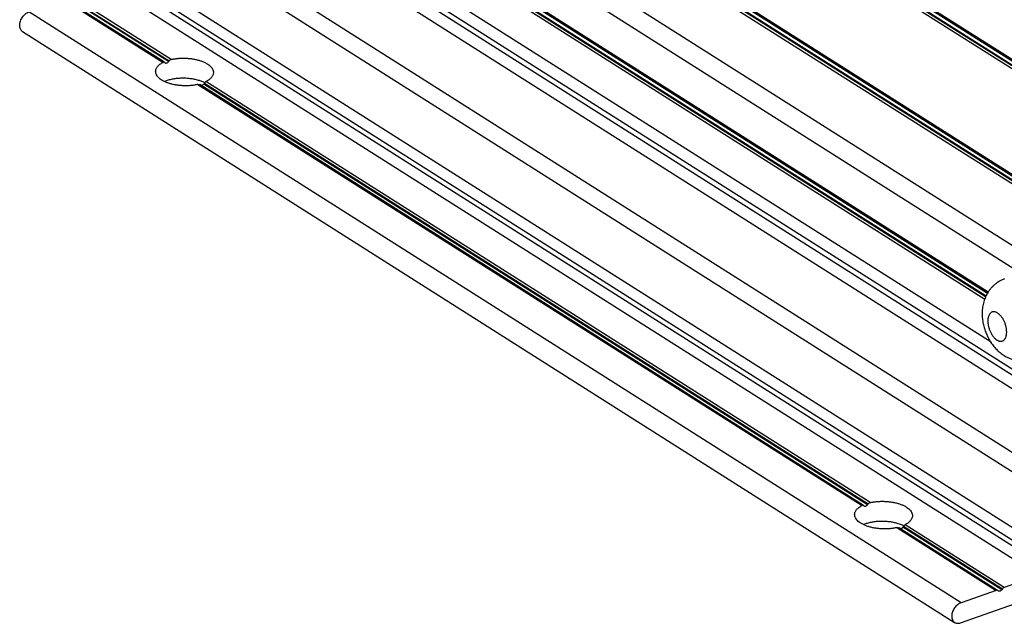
# Model space of a CAD drawing. Header units: inches. Extents: x 0 to 17, y 0 to 11.
# Tile 22 of 40: x 12.4 to 13.7, y 2.5 to 3.3. Entities that reach past the tile are written whole.
import ezdxf

# ---------------------------------------------------------------- set-up
doc = ezdxf.new("R2010")
doc.units = ezdxf.units.IN
doc.header["$LTSCALE"] = 0.935
doc.header["$MEASUREMENT"] = 0
doc.layers.get('0').update_dxf_attribs({"linetype": 'CONTINUOUS'})

msp = doc.modelspace()

# ---------------------------------------------------------------- linework, layer by layer
at = {"color": 7, "linetype": 'Continuous'}
for p, q in [((13.7116, 3.22586), (12.84361, 3.77586)), ((12.84476, 3.77355), (13.71216, 3.22392)), ((12.84334, 3.76435), (13.71133, 3.21435)), ((13.712, 3.2173), (12.8446, 3.76693)), ((12.84547, 3.76803), (13.71274, 3.21848)), ((13.87257, 2.9752), (12.66515, 3.74028)), ((12.666, 3.73816), (13.87253, 2.97364)), ((12.66488, 3.72877), (13.8723, 2.96369)), ((13.87238, 2.96702), (12.66585, 3.73154)), ((12.66665, 3.73268), (13.87242, 2.96864)), ((12.66517, 3.64879), (13.87046, 2.88506)), ((12.64561, 3.63221), (13.8516, 2.86803)), ((12.63933, 3.50513), (13.84533, 2.74095)), ((13.84254, 2.73488), (12.63654, 3.49906)), ((12.63289, 3.48405), (13.83889, 2.71987)), ((12.82821, 3.45362), (13.65175, 2.93179)), ((13.65284, 2.93447), (12.82847, 3.45684)), ((13.65617, 2.94067), (12.82848, 3.46514)), ((12.82853, 3.46352), (13.65548, 2.93952)), ((13.65543, 2.93944), (12.82853, 3.46341)), ((12.8286, 3.4584), (13.65337, 2.93578)), ((13.65986, 2.8758), (12.79274, 3.42525)), ((13.83698, 2.63818), (12.63098, 3.40236)), ((12.61901, 3.38528), (13.82501, 2.6211)), ((12.53302, 3.35133), (13.73902, 2.58715)), ((13.75155, 2.59524), (12.54555, 3.35942)), ((12.51581, 3.33866), (13.72181, 2.57448)), ((13.73434, 2.58256), (12.52834, 3.34675)), ((12.46039, 3.31915), (12.58858, 3.23792)), ((12.59038, 3.23793), (12.46242, 3.31901)), ((12.59563, 3.23882), (12.46773, 3.31987)), ((12.46852, 3.321), (12.59648, 3.23993)), ((12.59894, 3.24156), (12.47075, 3.32279)), ((13.62102, 2.53899), (12.41502, 3.30317)), ((12.40682, 3.27773), (13.61282, 2.51355)), ((12.58928, 3.23815), (12.58858, 3.23792)), ((12.59052, 3.23783), (12.59038, 3.23793)), ((12.59123, 3.23727), (12.59137, 3.23717)), ((12.59137, 3.23717), (12.59183, 3.23697)), ((12.59183, 3.23697), (12.59255, 3.2369)), ((12.59255, 3.2369), (12.59334, 3.23707)), ((12.5928, 3.21402), (12.59062, 3.21319)), ((12.64082, 3.21228), (12.63562, 3.21425)), ((12.64182, 3.21181), (12.64082, 3.21228)), ((12.64243, 3.21151), (12.64182, 3.21181)), ((12.64207, 3.21104), (12.64267, 3.21185)), ((12.64207, 3.21104), (13.50098, 2.66679)), ((12.64267, 3.21185), (12.64406, 3.21297)), ((13.50344, 2.66843), (12.64406, 3.21297)), ((12.6337, 3.20933), (13.49308, 2.66478)), ((13.49488, 2.66479), (12.63595, 3.20905)), ((12.64133, 3.20986), (12.6407, 3.20907)), ((13.50012, 2.66569), (12.64133, 3.20986)), ((13.49378, 2.66501), (13.49308, 2.66478)), ((13.49502, 2.66469), (13.49488, 2.66479)), ((13.49573, 2.66414), (13.49587, 2.66404)), ((13.49587, 2.66404), (13.49633, 2.66383)), ((13.49633, 2.66383), (13.49705, 2.66377)), ((13.49705, 2.66377), (13.49784, 2.66394)), ((13.4973, 2.64089), (13.49512, 2.64006)), ((13.54531, 2.63914), (13.54012, 2.64112)), ((13.54632, 2.63868), (13.54531, 2.63914)), ((13.54693, 2.63837), (13.54632, 2.63868)), ((13.54657, 2.6379), (13.54717, 2.63871)), ((13.54657, 2.6379), (13.67452, 2.55682)), ((13.54717, 2.63871), (13.54856, 2.63984)), ((13.67675, 2.55861), (13.54856, 2.63984)), ((13.5382, 2.63619), (13.66639, 2.55497)), ((13.66842, 2.55483), (13.54045, 2.63592)), ((13.54583, 2.63673), (13.5452, 2.63593)), ((13.67373, 2.55568), (13.54583, 2.63673)), ((13.72181, 2.57448), (13.67675, 2.55861)), ((13.62042, 2.51305), (13.72745, 2.55073)), ((13.66639, 2.55497), (13.62102, 2.53899)), ((13.66857, 2.55473), (13.66842, 2.55483)), ((13.66933, 2.55414), (13.66857, 2.55473)), ((13.66947, 2.55403), (13.66933, 2.55414)), ((13.67452, 2.55682), (13.67373, 2.55568))]:
    msp.add_line(p, q, dxfattribs=at)
for centre, major_axis, ratio, start_param, end_param in [((12.61622, 3.22112), (0.03677, -0.02669), 0.0468279, 3.973078, 3.9994961), ((12.61622, 3.22112), (0.03104, 0.04277), 0.5125188, 1.502209, 1.5286271), ((12.61622, 3.22112), (0.03104, 0.04277), 0.5125188, -1.4639632, -1.4375451), ((13.52072, 2.64799), (0.03677, -0.02669), 0.0468279, 3.973078, 3.9994961), ((13.52072, 2.64799), (0.03104, 0.04277), 0.5125188, 1.502209, 1.5286271), ((13.52072, 2.64799), (0.03104, 0.04277), 0.5125188, -1.4639632, -1.4375451)]:
    msp.add_ellipse(centre, major_axis=major_axis, ratio=ratio, start_param=start_param, end_param=end_param, dxfattribs=at)
for points, knots in [([(12.40306, 3.28609), (12.40308, 3.28697), (12.40328, 3.28876), (12.40401, 3.29142), (12.40514, 3.29403), (12.40663, 3.2965), (12.40843, 3.29873), (12.41046, 3.30064), (12.41266, 3.30216), (12.41423, 3.30289), (12.41502, 3.30317)], [0, 0, 0, 0, 0.1192729, 0.2450224, 0.3748449, 0.5064102, 0.6370669, 0.764243, 0.8858651, 1, 1, 1, 1]), ([(12.40681, 3.27773), (12.4062, 3.27812), (12.40507, 3.27912), (12.40385, 3.28111), (12.40315, 3.2835), (12.40303, 3.28521), (12.40306, 3.28609)], [0, 0, 0, 0, 0.2274869, 0.4655796, 0.7222599, 1, 1, 1, 1]), ([(12.57893, 3.22632), (12.57894, 3.22686), (12.57907, 3.22796), (12.57958, 3.22956), (12.58039, 3.23113), (12.58192, 3.23322), (12.584, 3.2351), (12.58646, 3.23677), (12.58785, 3.23755), (12.58858, 3.23792)], [0, 0, 0, 0, 0.1024688, 0.2076849, 0.3181464, 0.4358632, 0.6980808, 0.8441748, 1, 1, 1, 1]), ([(12.59038, 3.23793), (12.59023, 3.23803), (12.58986, 3.23817), (12.58948, 3.23818), (12.58928, 3.23815)], [0, 0, 0, 0, 0.4916747, 1, 1, 1, 1]), ([(12.59334, 3.23707), (12.59378, 3.23723), (12.59463, 3.23772), (12.59532, 3.23842), (12.59563, 3.23882)], [0, 0, 0, 0, 0.4777493, 1, 1, 1, 1]), ([(12.59894, 3.24156), (12.59846, 3.24145), (12.59753, 3.24103), (12.59679, 3.24033), (12.59648, 3.23993)], [0, 0, 0, 0, 0.4872594, 1, 1, 1, 1]), ([(12.59894, 3.24156), (12.60039, 3.2419), (12.60339, 3.24248), (12.608, 3.24305), (12.61275, 3.24333), (12.61755, 3.24331), (12.62233, 3.243), (12.62702, 3.24241), (12.63153, 3.24153), (12.63578, 3.24039), (12.63972, 3.23901), (12.64328, 3.2374), (12.64639, 3.2356), (12.64901, 3.23362), (12.65111, 3.2315), (12.65263, 3.22927), (12.65355, 3.22694), (12.65373, 3.22534), (12.65371, 3.22457)], [0, 0, 0, 0, 0.0715757, 0.145995, 0.2221637, 0.2991024, 0.3758733, 0.451512, 0.5250483, 0.5955953, 0.6623617, 0.724687, 0.7820941, 0.8343269, 0.8814745, 0.9240183, 0.9629999, 1, 1, 1, 1]), ([(12.6337, 3.20933), (12.63225, 3.20899), (12.62925, 3.20841), (12.62464, 3.20784), (12.61989, 3.20756), (12.61509, 3.20758), (12.61031, 3.20789), (12.60562, 3.20848), (12.60111, 3.20936), (12.59686, 3.2105), (12.59292, 3.21188), (12.58936, 3.21349), (12.58625, 3.2153), (12.58363, 3.21727), (12.58153, 3.21939), (12.58001, 3.22163), (12.57909, 3.22395), (12.57891, 3.22555), (12.57893, 3.22632)], [0, 0, 0, 0, 0.0715757, 0.145995, 0.2221637, 0.2991024, 0.3758733, 0.451512, 0.5250483, 0.5955953, 0.6623617, 0.724687, 0.7820941, 0.8343269, 0.8814745, 0.9240183, 0.9629999, 1, 1, 1, 1]), ([(12.65371, 3.22457), (12.6537, 3.22403), (12.65357, 3.22294), (12.65306, 3.22133), (12.65225, 3.21976), (12.65072, 3.21767), (12.64864, 3.21579), (12.64618, 3.21412), (12.64479, 3.21335), (12.64406, 3.21297)], [0, 0, 0, 0, 0.1024688, 0.2076849, 0.3181464, 0.4358632, 0.6980808, 0.8441748, 1, 1, 1, 1]), ([(12.63562, 3.21425), (12.63396, 3.21478), (12.63051, 3.2157), (12.62514, 3.21668), (12.61956, 3.21726), (12.61389, 3.21743), (12.60826, 3.2172), (12.60281, 3.21656), (12.59764, 3.21553), (12.59436, 3.21457), (12.5928, 3.21402)], [0, 0, 0, 0, 0.1201457, 0.2461553, 0.375888, 0.5070421, 0.6372384, 0.7642455, 0.8859165, 1, 1, 1, 1]), ([(12.6337, 3.20933), (12.63391, 3.20938), (12.63431, 3.20944), (12.63491, 3.20943), (12.63547, 3.20931), (12.6358, 3.20915), (12.63595, 3.20905)], [0, 0, 0, 0, 0.2708609, 0.5268991, 0.7686956, 1, 1, 1, 1]), ([(12.63917, 3.20804), (12.63892, 3.20795), (12.63842, 3.20784), (12.63791, 3.20789), (12.63767, 3.20795)], [0, 0, 0, 0, 0.5168597, 1, 1, 1, 1]), ([(12.6407, 3.20907), (12.64059, 3.20895), (12.64014, 3.20852), (12.6396, 3.20819), (12.63917, 3.20804)], [0, 0, 0, 0, 0.2639796, 1, 1, 1, 1]), ([(13.67737, 2.95771), (13.67627, 2.95733), (13.67411, 2.95646), (13.671, 2.9549), (13.66803, 2.95307), (13.6657, 2.95135), (13.66392, 2.94986), (13.66221, 2.9483), (13.6602, 2.94623), (13.65799, 2.94355), (13.65601, 2.94071), (13.65426, 2.93773), (13.65274, 2.93463), (13.65145, 2.93143), (13.65005, 2.92705), (13.64885, 2.9214), (13.64848, 2.9168), (13.64842, 2.91449)], [0, 0, 0, 0, 0.0628637, 0.1256878, 0.1884909, 0.2512475, 0.2826076, 0.3139494, 0.3765574, 0.4390773, 0.5014998, 0.5638303, 0.6260779, 0.6882716, 0.7504464, 0.8748955, 1, 1, 1, 1]), ([(13.64842, 2.91449), (13.64837, 2.91233), (13.64851, 2.90797), (13.64923, 2.90257), (13.65011, 2.89827), (13.65121, 2.89401), (13.65295, 2.88877), (13.65561, 2.88272), (13.6588, 2.87697), (13.66252, 2.87162), (13.66675, 2.86672), (13.6707, 2.86308), (13.67409, 2.86048), (13.67675, 2.8587), (13.67952, 2.8571), (13.6824, 2.85569), (13.68537, 2.85448), (13.68842, 2.85348), (13.69154, 2.85271), (13.69472, 2.85218), (13.69793, 2.85188), (13.70115, 2.85184), (13.70438, 2.85204), (13.70758, 2.8525), (13.71074, 2.8532), (13.7128, 2.85384), (13.71381, 2.8542)], [0, 0, 0, 0, 0.0624831, 0.1255861, 0.1573169, 0.1891392, 0.2529059, 0.3165694, 0.3798408, 0.4425589, 0.5047243, 0.5664911, 0.5973053, 0.628105, 0.6589066, 0.6897325, 0.7205919, 0.7514924, 0.7824377, 0.8134269, 0.8444581, 0.875523, 0.9066162, 0.9377285, 0.9688558, 1, 1, 1, 1]), ([(13.68011, 2.8885), (13.68013, 2.88909), (13.68011, 2.89027), (13.67997, 2.89208), (13.67972, 2.89392), (13.67936, 2.89579), (13.67888, 2.89765), (13.6783, 2.89951), (13.67762, 2.90133), (13.67685, 2.90311), (13.676, 2.90482), (13.67506, 2.90645), (13.67406, 2.90797), (13.673, 2.90939), (13.67189, 2.91068), (13.67075, 2.91183), (13.66957, 2.91284), (13.66838, 2.91368), (13.66719, 2.91436), (13.666, 2.91487), (13.66482, 2.91519), (13.66367, 2.91533), (13.66256, 2.91529), (13.6615, 2.91505), (13.66051, 2.91463), (13.65959, 2.91404), (13.65875, 2.91326), (13.65814, 2.9125), (13.6577, 2.91181), (13.65727, 2.91105), (13.65681, 2.91001), (13.65638, 2.90865), (13.65605, 2.90717), (13.65584, 2.90558), (13.65578, 2.90449), (13.65576, 2.90393)], [0, 0, 0, 0, 0.0354568, 0.0722147, 0.110016, 0.1486294, 0.1878194, 0.2273236, 0.2668726, 0.3062005, 0.3450457, 0.3831547, 0.4202863, 0.4562223, 0.4907666, 0.5237603, 0.5550797, 0.584656, 0.6124746, 0.6385987, 0.6631699, 0.6864289, 0.7087088, 0.7304305, 0.7520679, 0.774103, 0.7969797, 0.821064, 0.833656, 0.8466439, 0.8738633, 0.9028251, 0.9335509, 0.9659945, 1, 1, 1, 1]), ([(13.65576, 2.90393), (13.65575, 2.90335), (13.65576, 2.90216), (13.6559, 2.90036), (13.65615, 2.89852), (13.65652, 2.89665), (13.65699, 2.89478), (13.65757, 2.89293), (13.65825, 2.8911), (13.65902, 2.88933), (13.65988, 2.88762), (13.66081, 2.88599), (13.66181, 2.88446), (13.66287, 2.88305), (13.66398, 2.88175), (13.66513, 2.8806), (13.6663, 2.8796), (13.66749, 2.87875), (13.66869, 2.87808), (13.66988, 2.87757), (13.67105, 2.87725), (13.6722, 2.87711), (13.67331, 2.87715), (13.67437, 2.87738), (13.67537, 2.8778), (13.67629, 2.8784), (13.67712, 2.87917), (13.67774, 2.87994), (13.67818, 2.88063), (13.6786, 2.88139), (13.67906, 2.88243), (13.6795, 2.88379), (13.67983, 2.88527), (13.68004, 2.88685), (13.6801, 2.88795), (13.68011, 2.8885)], [0, 0, 0, 0, 0.0354568, 0.0722147, 0.110016, 0.1486294, 0.1878194, 0.2273236, 0.2668726, 0.3062005, 0.3450457, 0.3831547, 0.4202863, 0.4562223, 0.4907666, 0.5237603, 0.5550797, 0.584656, 0.6124746, 0.6385987, 0.6631699, 0.6864289, 0.7087088, 0.7304305, 0.7520679, 0.774103, 0.7969797, 0.821064, 0.833656, 0.8466439, 0.8738633, 0.9028251, 0.9335509, 0.9659945, 1, 1, 1, 1]), ([(13.48343, 2.65319), (13.48344, 2.65373), (13.48357, 2.65482), (13.48408, 2.65643), (13.48489, 2.65799), (13.48642, 2.66009), (13.4885, 2.66197), (13.49096, 2.66363), (13.49235, 2.66441), (13.49308, 2.66478)], [0, 0, 0, 0, 0.1024688, 0.2076849, 0.3181464, 0.4358632, 0.6980808, 0.8441748, 1, 1, 1, 1]), ([(13.49488, 2.66479), (13.49473, 2.66489), (13.49436, 2.66504), (13.49398, 2.66504), (13.49378, 2.66501)], [0, 0, 0, 0, 0.4916747, 1, 1, 1, 1]), ([(13.49784, 2.66394), (13.49827, 2.66409), (13.49913, 2.66458), (13.49982, 2.66528), (13.50012, 2.66569)], [0, 0, 0, 0, 0.4777493, 1, 1, 1, 1]), ([(13.50344, 2.66843), (13.50296, 2.66832), (13.50203, 2.66789), (13.50129, 2.66719), (13.50098, 2.66679)], [0, 0, 0, 0, 0.4872594, 1, 1, 1, 1]), ([(13.50344, 2.66843), (13.50489, 2.66877), (13.50789, 2.66934), (13.5125, 2.66991), (13.51725, 2.67019), (13.52205, 2.67018), (13.52683, 2.66987), (13.53152, 2.66927), (13.53603, 2.6684), (13.54028, 2.66726), (13.54422, 2.66587), (13.54778, 2.66426), (13.55089, 2.66246), (13.55351, 2.66048), (13.55561, 2.65837), (13.55713, 2.65613), (13.55805, 2.65381), (13.55823, 2.65221), (13.55821, 2.65143)], [0, 0, 0, 0, 0.0715757, 0.145995, 0.2221637, 0.2991024, 0.3758733, 0.451512, 0.5250483, 0.5955953, 0.6623617, 0.724687, 0.7820941, 0.8343269, 0.8814745, 0.9240183, 0.9629999, 1, 1, 1, 1]), ([(13.5382, 2.63619), (13.53675, 2.63585), (13.53375, 2.63528), (13.52914, 2.63471), (13.52439, 2.63443), (13.51959, 2.63444), (13.51481, 2.63475), (13.51012, 2.63535), (13.50561, 2.63622), (13.50136, 2.63736), (13.49742, 2.63875), (13.49386, 2.64036), (13.49075, 2.64216), (13.48813, 2.64414), (13.48603, 2.64625), (13.48451, 2.64849), (13.48359, 2.65082), (13.48341, 2.65241), (13.48343, 2.65319)], [0, 0, 0, 0, 0.0715757, 0.145995, 0.2221637, 0.2991024, 0.3758733, 0.451512, 0.5250483, 0.5955953, 0.6623617, 0.724687, 0.7820941, 0.8343269, 0.8814745, 0.9240183, 0.9629999, 1, 1, 1, 1]), ([(13.55821, 2.65143), (13.5582, 2.65089), (13.55807, 2.6498), (13.55756, 2.64819), (13.55675, 2.64663), (13.55522, 2.64453), (13.55314, 2.64265), (13.55068, 2.64099), (13.54929, 2.64021), (13.54856, 2.63984)], [0, 0, 0, 0, 0.1024688, 0.2076849, 0.3181464, 0.4358632, 0.6980808, 0.8441748, 1, 1, 1, 1]), ([(13.54012, 2.64112), (13.53846, 2.64165), (13.53501, 2.64257), (13.52964, 2.64354), (13.52406, 2.64412), (13.51839, 2.6443), (13.51276, 2.64406), (13.5073, 2.64343), (13.50214, 2.6424), (13.49886, 2.64144), (13.4973, 2.64089)], [0, 0, 0, 0, 0.1201457, 0.2461553, 0.375888, 0.5070421, 0.6372384, 0.7642455, 0.8859165, 1, 1, 1, 1]), ([(13.5382, 2.63619), (13.53841, 2.63624), (13.53881, 2.6363), (13.53941, 2.63629), (13.53997, 2.63617), (13.5403, 2.63601), (13.54045, 2.63592)], [0, 0, 0, 0, 0.2708609, 0.5268991, 0.7686956, 1, 1, 1, 1]), ([(13.54367, 2.6349), (13.54342, 2.63481), (13.54292, 2.63471), (13.54241, 2.63475), (13.54217, 2.63481)], [0, 0, 0, 0, 0.5168597, 1, 1, 1, 1]), ([(13.5452, 2.63593), (13.54509, 2.63581), (13.54464, 2.63539), (13.5441, 2.63505), (13.54367, 2.6349)], [0, 0, 0, 0, 0.2639796, 1, 1, 1, 1]), ([(13.66842, 2.55483), (13.66828, 2.55492), (13.66798, 2.55506), (13.66747, 2.55515), (13.66693, 2.55512), (13.66657, 2.55503), (13.66639, 2.55497)], [0, 0, 0, 0, 0.2326864, 0.4731149, 0.7277996, 1, 1, 1, 1]), ([(13.67373, 2.55568), (13.67345, 2.55529), (13.67282, 2.55459), (13.67184, 2.55399), (13.67104, 2.55375), (13.67047, 2.55371), (13.66994, 2.5538), (13.66961, 2.55394), (13.66947, 2.55403)], [0, 0, 0, 0, 0.2901161, 0.5567851, 0.6780004, 0.7910162, 0.8974685, 1, 1, 1, 1]), ([(13.67675, 2.55861), (13.67654, 2.55854), (13.67566, 2.55813), (13.67495, 2.55743), (13.67452, 2.55682)], [0, 0, 0, 0, 0.2326032, 1, 1, 1, 1]), ([(13.62102, 2.53899), (13.62023, 2.53871), (13.61866, 2.53798), (13.61646, 2.53646), (13.61442, 2.53455), (13.61263, 2.53232), (13.61114, 2.52985), (13.61001, 2.52724), (13.60928, 2.52458), (13.60908, 2.52279), (13.60905, 2.52191)], [0, 0, 0, 0, 0.1141349, 0.2357572, 0.3629334, 0.4935901, 0.6251554, 0.7549778, 0.8807272, 1, 1, 1, 1]), ([(13.60905, 2.52191), (13.60903, 2.52103), (13.60915, 2.51931), (13.60985, 2.51693), (13.61107, 2.51494), (13.6122, 2.51394), (13.61281, 2.51355)], [0, 0, 0, 0, 0.2777401, 0.5344206, 0.7725132, 1, 1, 1, 1]), ([(13.61281, 2.51355), (13.61333, 2.51322), (13.61447, 2.5127), (13.61637, 2.51235), (13.61839, 2.51246), (13.61974, 2.51281), (13.62042, 2.51305)], [0, 0, 0, 0, 0.232533, 0.4729988, 0.7279336, 1, 1, 1, 1])]:
    msp.add_open_spline(points, degree=3, knots=knots, dxfattribs=at)

doc.saveas('drawing.dxf')
